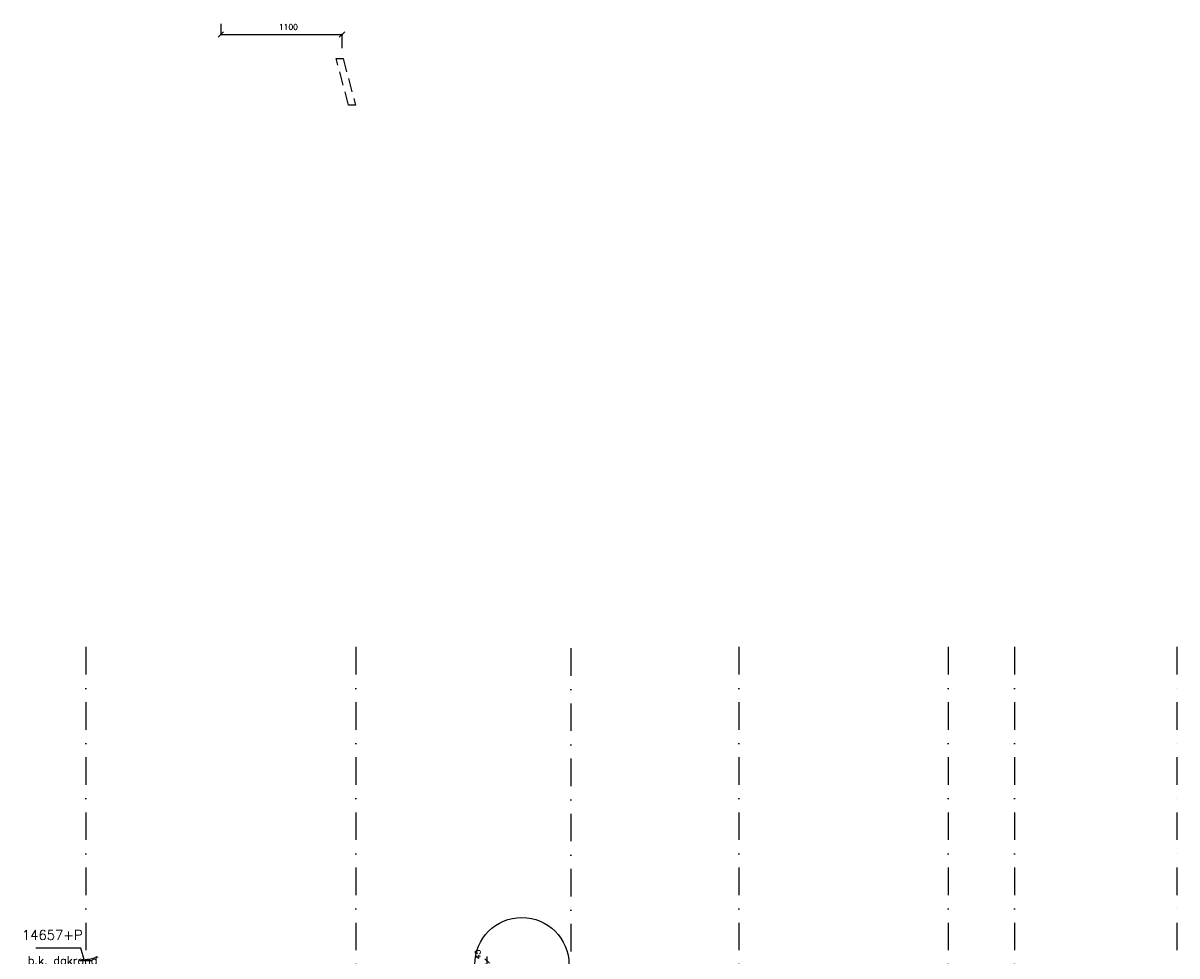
# Model space of a CAD drawing. Extents: x 151406 to 360561, y 44436 to 197234.
# Tile 25 of 57: x 154121 to 164589, y 107149 to 115609. Entities that reach past the tile are written whole.
import ezdxf

# ---------------------------------------------------------------- set-up
doc = ezdxf.new("R2010")
doc.units = 0
doc.header["$LTSCALE"] = 20
doc.header["$MEASUREMENT"] = 0
doc.header["$PDSIZE"] = -1
for name, pattern in [('DASHDOT', [25, 12.5, -6.25, 0, -6.25]), ('DD1', [2.66667, 1.66667, -0.5, 0, -0.5]), ('HIDDEN', [9.375, 6.25, -3.125])]:
    doc.linetypes.add(name, pattern=pattern)
doc.layers.get('0').update_dxf_attribs({"linetype": 'CONTINUOUS'})
doc.layers.get('DEFPOINTS').update_dxf_attribs({"linetype": 'CONTINUOUS'})
for name, color, linetype in [('_DETAILNUMMERS', 4, 'CONTINUOUS'), ('A--L21DC1_BUITENWAND', 1, 'HIDDEN'), ('A--M$1A-_F123-', 1, 'CONTINUOUS'), ('A--M01A1_MAATVOERING', 1, 'CONTINUOUS'), ('A--M01B1_HOOGTE_MAATV', 1, 'CONTINUOUS'), ('A--T01B2_HOOGTE_MAATV', 2, 'CONTINUOUS'), ('A--T01B3_HOOGTE_MAATV', 3, 'CONTINUOUS'), ('STRAMIEN', 8, 'DD1')]:
    doc.layers.add(name, color=color, linetype=linetype)
doc.styles.add('ALFA-0_25', font='ROMANS')
doc.styles.add('HOOGTEXT', font='ROMANS.shx', dxfattribs={"height": 2.5})
doc.dimstyles.new('ALFA-0_25', dxfattribs={"dimscale": 40, "dimtxt": 2.5, "dimasz": 2.5, "dimexe": 0.3, "dimexo": 0.3, "dimgap": 1.25, "dimtad": 1, "dimdec": 0, "dimzin": 0, "dimdsep": 46, "dimtxsty": 'ALFA-0_25', "dimblk1": 'OBLIQUE', "dimblk2": 'OBLIQUE', "dimsah": 1, "dimcen": 0.09, "dimdle": 0.3, "dimclrd": 1, "dimclre": 1, "dimclrt": 2, "dimadec": 0, "dimazin": 0, "dimtfac": 1, "dimtdec": 0, "dimtofl": 0, "dimtmove": 2, "dimatfit": 3, "dimldrblk": 'OBLIQUE', "dimfxl": 0, "dimtvp": 625, "dimtolj": 1, "dimtzin": 0, "dimarcsym": 0})
doc.dimstyles.new('STANDARD$0', dxfattribs={"dimscale": 50, "dimtxt": 2.5, "dimasz": 2, "dimexe": 2, "dimexo": 0, "dimgap": 2, "dimtad": 1, "dimdec": 0, "dimzin": 0, "dimdsep": 46, "dimtxsty": 'ALFA-0_25', "dimblk1": 'OBLIQUE', "dimblk2": 'OBLIQUE', "dimsah": 1, "dimcen": -3, "dimdle": 2, "dimclrd": 1, "dimclre": 1, "dimclrt": 2, "dimadec": 0, "dimazin": 0, "dimtfac": 0.666667, "dimtofl": 0, "dimtmove": 2, "dimatfit": 3, "dimldrblk": 'OBLIQUE', "dimfxl": 0, "dimtvp": 0.833333, "dimtolj": 1, "dimtzin": 0, "dimarcsym": 0})

# ---------------------------------------------------------------- blocks, each defined once
blk = doc.blocks.new('HOOGTEP')
at = {"layer": 'A--M01A1_MAATVOERING'}
for p, q in [((0, 0), (0.62, 2.33)), ((0.62, 2.33), (8.79, 2.33)), ((-2.41, 0.65), (0, 0))]:
    blk.add_line(p, q, dxfattribs=at)
at = {"layer": 'A--M01B1_HOOGTE_MAATV'}
blk.add_line((-1.38, 0), (0.91, 0), dxfattribs=at)
at = {"layer": 'A--T01B2_HOOGTE_MAATV', "style": 'HOOGTEXT', "flags": 4}
blk.add_attdef('TEKST', (1.84, -0.67), '', height=1.5, dxfattribs=at)
at = {"layer": 'A--T01B3_HOOGTE_MAATV', "style": 'HOOGTEXT', "flags": 4}
blk.add_attdef('HOOGTE', (1.67, 3.82), '', height=1.75, dxfattribs=at)
blk = doc.blocks.new('_OBLIQUE')
at = {"color": 0, "linetype": 'ByBlock'}
blk.add_line((-0.5, -0.5), (0.5, 0.5), dxfattribs=at)
blk = doc.blocks.new('*D451')
at = {"color": 1, "linetype": 'ByBlock'}
for p, q in [((158331, 107103), (158331, 107143)), ((158331, 107058), (158331, 107103)), ((158331, 107058), (158331, 107018))]:
    blk.add_line(p, q, dxfattribs=at)
at = {"layer": 'DEFPOINTS', "color": 0, "linetype": 'ByBlock'}
for p in [(158331, 107103), (158331, 107103), (158331, 107058)]:
    blk.add_point(p, dxfattribs=at)
at = {"color": 1, "linetype": 'ByBlock', "xscale": 40, "yscale": 40, "zscale": 40}
for p, rotation in [((158331, 107103), 270), ((158331, 107058), 90)]:
    blk.add_blockref('_OBLIQUE', p, dxfattribs=dict(at, rotation=rotation))
at = {"color": 2, "linetype": 'ByBlock', "insert": (158246, 107163), "char_height": 50, "attachment_point": 5, "rotation": 90, "style": 'ALFA-0_25'}
blk.add_mtext('\\A1;45', dxfattribs=at)
blk = doc.blocks.new('*D482')
at = {"layer": 'A--M$1A-_F123-', "color": 1, "lineweight": -2}
for p, q in [((155915, 115603), (155915, 115500)), ((155909, 115506), (157021, 115506)), ((157015, 115381), (157015, 115512))]:
    blk.add_line(p, q, dxfattribs=at)
at = {"layer": 'DEFPOINTS', "color": 0}
for p in [(155915, 115609), (157015, 115506), (157015, 115375)]:
    blk.add_point(p, dxfattribs=at)
at = {"layer": 'A--M$1A-_F123-', "color": 1, "lineweight": -2, "xscale": 50, "yscale": 50, "zscale": 50, "rotation": 180}
blk.add_blockref('_OBLIQUE', (155915, 115506), dxfattribs=at)
at = {"layer": 'A--M$1A-_F123-', "color": 1, "lineweight": -2, "xscale": 50, "yscale": 50, "zscale": 50}
blk.add_blockref('_OBLIQUE', (157015, 115506), dxfattribs=at)
at = {"layer": 'A--M$1A-_F123-', "color": 2, "insert": (156528, 115574), "char_height": 50, "attachment_point": 5, "style": 'ALFA-0_25'}
blk.add_mtext('\\A1;1100', dxfattribs=at)

msp = doc.modelspace()

# ---------------------------------------------------------------- linework, layer by layer
at = {"layer": '_DETAILNUMMERS'}
msp.add_circle((158646.239, 107070.736), 427.262, dxfattribs=at)
at = {"layer": 'A--L21DC1_BUITENWAND', "elevation": 0.36}
msp.add_lwpolyline([(156961.262, 115288.211), (157023.416, 115288.211), (157136.77, 114865.171), (157074.616, 114865.171)], close=True, dxfattribs=at)
at = {"layer": 'STRAMIEN', "linetype": 'DASHDOT'}
for p, q in [((154689.265, 109950.716), (154689.265, 90604.885)), ((157139.265, 109950.716), (157139.265, 90604.885)), ((159089.265, 109939.114), (159089.265, 90611.227)), ((160614.265, 109950.716), (160614.265, 90967.39)), ((162514.265, 109950.716), (162514.265, 90967.39)), ((163114.265, 109950.716), (163114.265, 90967.39)), ((164589.265, 109950.716), (164589.265, 90604.885))]:
    msp.add_line(p, q, dxfattribs=at)

# ---------------------------------------------------------------- block references
ref = msp.add_blockref('HOOGTEP', (154677.198, 107103.978), dxfattribs=dict(xscale=-50, yscale=50, zscale=50))
ref.add_attrib('TEKST', 'b.k. dakrand', (154163.783, 107070.423), dxfattribs={"layer": 'A--T01B2_HOOGTE_MAATV', "height": 75, "style": 'HOOGTEXT', "flags": 4})
ref.add_attrib('HOOGTE', '14657+P', (154110.234, 107294.952), dxfattribs={"layer": 'A--T01B3_HOOGTE_MAATV', "height": 87.5, "style": 'HOOGTEXT', "flags": 4})

# ---------------------------------------------------------------- dimensions: what is measured, and where the dimension line sits
at = {"layer": 'A--M$1A-_F123-'}
dim = msp.add_linear_dim(base=(157015.228, 115505.82), p1=(155915.024, 115609.079), p2=(157015.228, 115374.509), dimstyle='ALFA-0_25', override={"dimscale": 20}, dxfattribs=at)
dim.commit()
dim.dimension.update_dxf_attribs({"geometry": '*D482', "text_midpoint": (156527.635, 115573.948), "dimtype": 160})
dim = msp.add_linear_dim(base=(158331.259, 107102.898), p1=(158331.259, 107057.898), p2=(158331.259, 107102.898), angle=90, dimstyle='STANDARD$0', override={"dimscale": 20, "dimexe": 0, "dimexo": 0, "dimcen": 0, "dimdle": 0, "dimclrt": 2, "dimtfac": 0.75, "dimtvp": 1.5}, dxfattribs=at)
dim.commit()
dim.dimension.update_dxf_attribs({"geometry": '*D451', "text_midpoint": (158246.259, 107162.604), "dimtype": 160})

doc.saveas('drawing.dxf')
